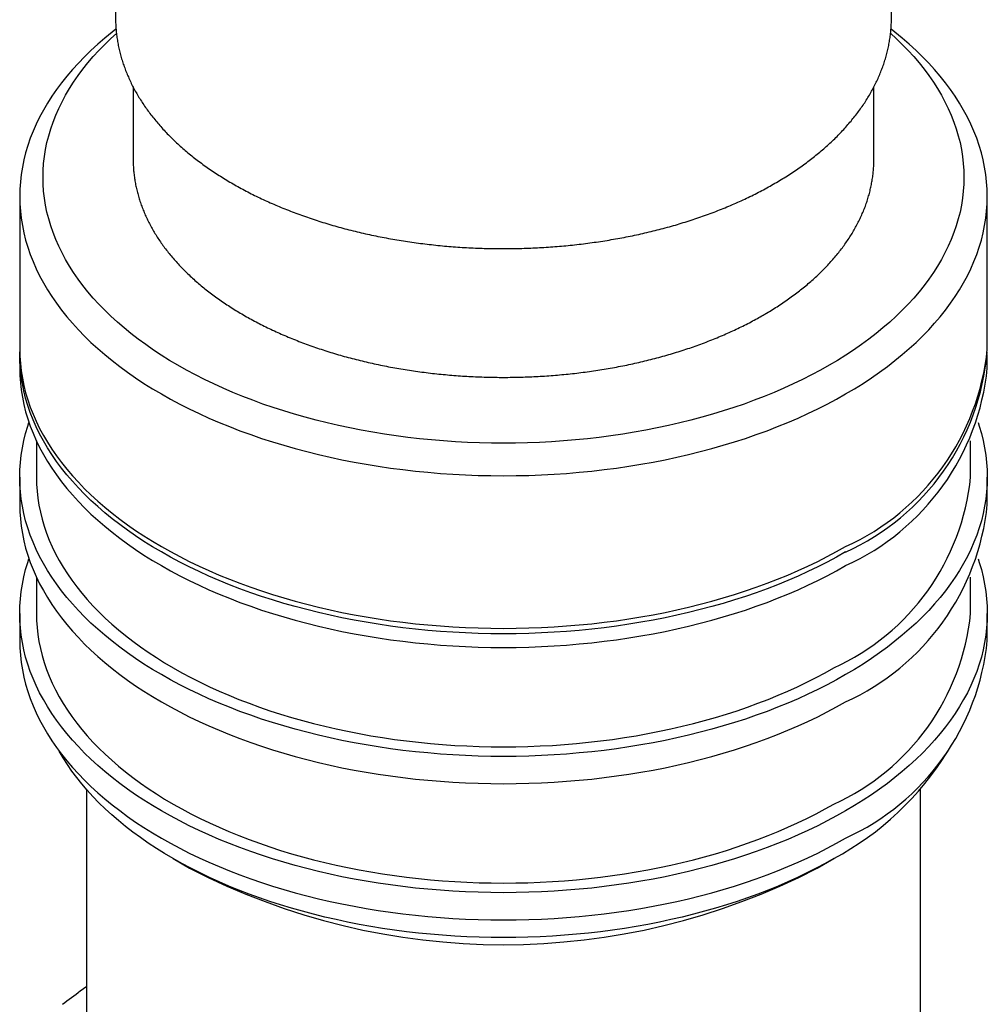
# Model space of a CAD drawing. Header units: millimetres. Extents: x 8 to 740, y 12 to 985.
# Tile 9 of 64: x 677 to 706, y 116 to 145. Entities that reach past the tile are written whole.
import ezdxf

# ---------------------------------------------------------------- set-up
doc = ezdxf.new("R2010")
doc.units = ezdxf.units.MM

msp = doc.modelspace()

# ---------------------------------------------------------------- linework, layer by layer
at = {"color": 7, "linetype": 'Continuous', "lineweight": 30}
for p, q in [((679.991, 143.124), (679.991, 140.957)), ((702.191, 140.957), (702.191, 143.123)), ((679.991, 140.957), (679.993, 140.856)), ((702.19, 140.861), (702.191, 140.957)), ((676.591, 139.844), (676.591, 135.272)), ((705.591, 135.272), (705.591, 139.844)), ((676.591, 135.109), (676.591, 134.7)), ((705.591, 134.7), (705.591, 135.109)), ((677.091, 132.521), (677.091, 131.434)), ((705.091, 131.434), (705.091, 132.521)), ((676.591, 131.434), (676.591, 130.618)), ((705.591, 130.618), (705.591, 131.434)), ((677.091, 128.438), (677.091, 127.351)), ((705.091, 127.351), (705.091, 128.438)), ((676.591, 127.351), (676.591, 126.535)), ((705.591, 126.535), (705.591, 127.351)), ((678.591, 122.079), (678.591, 113.493)), ((703.591, 113.493), (703.591, 122.079)), ((681.19, 120.004), (681.685, 119.719)), ((700.497, 119.719), (700.992, 120.004))]:
    msp.add_line(p, q, dxfattribs=at)
at = {"color": 7, "linetype": 'Continuous', "lineweight": 30, "flags": 128}
for points in [[(679.477, 144.856), (679.361, 144.765), (679.142, 144.586), (678.931, 144.403), (678.728, 144.218), (678.534, 144.03), (678.349, 143.839), (678.172, 143.645), (678.004, 143.448), (677.845, 143.249), (677.695, 143.048), (677.554, 142.844), (677.423, 142.639), (677.301, 142.431), (677.188, 142.222), (677.085, 142.011), (676.992, 141.799), (676.908, 141.585), (676.834, 141.37), (676.77, 141.154), (676.715, 140.937), (676.671, 140.719), (676.636, 140.501), (676.611, 140.283), (676.596, 140.064), (676.591, 139.844), (676.596, 139.625), (676.611, 139.406), (676.636, 139.188), (676.671, 138.97), (676.715, 138.752), (676.77, 138.535), (676.834, 138.319), (676.908, 138.104), (676.992, 137.89), (677.085, 137.678), (677.188, 137.467), (677.301, 137.258), (677.423, 137.05), (677.554, 136.845), (677.695, 136.641), (677.845, 136.44), (678.004, 136.241), (678.172, 136.044), (678.349, 135.85), (678.534, 135.659), (678.728, 135.471), (678.931, 135.285), (679.142, 135.103), (679.361, 134.924), (679.588, 134.749), (679.823, 134.577), (680.065, 134.408), (680.316, 134.243), (680.573, 134.083), (680.838, 133.926), (681.11, 133.773), (681.389, 133.624), (681.674, 133.479), (681.966, 133.339), (682.264, 133.204), (682.568, 133.072), (682.878, 132.946), (683.194, 132.824), (683.515, 132.707), (683.841, 132.595), (684.173, 132.488), (684.509, 132.386), (684.849, 132.289), (685.194, 132.198), (685.542, 132.111), (685.895, 132.03), (686.251, 131.954), (686.611, 131.884), (686.973, 131.819), (687.338, 131.759), (687.706, 131.705), (688.077, 131.657), (688.449, 131.614), (688.823, 131.577), (689.199, 131.545), (689.576, 131.52), (689.954, 131.5), (690.332, 131.485), (690.712, 131.477), (691.091, 131.474), (691.471, 131.477), (691.85, 131.485), (692.229, 131.5), (692.607, 131.52), (692.984, 131.545), (693.36, 131.577), (693.734, 131.614), (694.106, 131.657), (694.476, 131.705), (694.844, 131.759), (695.21, 131.819), (695.572, 131.884), (695.932, 131.954), (696.288, 132.03), (696.64, 132.111), (696.989, 132.198), (697.334, 132.289), (697.674, 132.386), (698.01, 132.488), (698.341, 132.595), (698.668, 132.707), (698.989, 132.824), (699.304, 132.946), (699.614, 133.072), (699.918, 133.204), (700.217, 133.339), (700.508, 133.479), (700.794, 133.624), (701.073, 133.773), (701.344, 133.926)], [(700.849, 134.783), (700.591, 134.637), (700.325, 134.496), (700.054, 134.358), (699.776, 134.225), (699.492, 134.096), (699.203, 133.971), (698.908, 133.851), (698.607, 133.735), (698.302, 133.623), (697.991, 133.517), (697.676, 133.415), (697.356, 133.318), (697.032, 133.226), (696.704, 133.138), (696.372, 133.056), (696.037, 132.979), (695.698, 132.906), (695.356, 132.839), (695.011, 132.778), (694.663, 132.721), (694.313, 132.67), (693.961, 132.624), (693.606, 132.583), (693.25, 132.548), (692.893, 132.518), (692.534, 132.493), (692.174, 132.474), (691.814, 132.46), (691.453, 132.452), (691.091, 132.449), (690.73, 132.452), (690.369, 132.46), (690.009, 132.474), (689.649, 132.493), (689.29, 132.518), (688.933, 132.548), (688.577, 132.583), (688.222, 132.624), (687.87, 132.67), (687.52, 132.721), (687.172, 132.778), (686.827, 132.839), (686.485, 132.906), (686.146, 132.979), (685.81, 133.056), (685.478, 133.138), (685.15, 133.226), (684.826, 133.318), (684.507, 133.415), (684.191, 133.517), (683.881, 133.623), (683.575, 133.735), (683.275, 133.851), (682.98, 133.971), (682.69, 134.096), (682.407, 134.225), (682.129, 134.358), (681.857, 134.496), (681.592, 134.637), (681.333, 134.783), (681.081, 134.932), (680.836, 135.085), (680.598, 135.242), (680.367, 135.403), (680.143, 135.566), (679.927, 135.733), (679.718, 135.904), (679.518, 136.077), (679.325, 136.254), (679.14, 136.433), (678.964, 136.615), (678.795, 136.799), (678.636, 136.986), (678.484, 137.176), (678.342, 137.367), (678.208, 137.561), (678.083, 137.757), (677.967, 137.954), (677.86, 138.153), (677.762, 138.354), (677.673, 138.556), (677.593, 138.76), (677.522, 138.964), (677.461, 139.17), (677.409, 139.376), (677.367, 139.583), (677.334, 139.791), (677.31, 139.999), (677.296, 140.208), (677.291, 140.416), (677.296, 140.625), (677.31, 140.833), (677.334, 141.041), (677.367, 141.249), (677.409, 141.456), (677.461, 141.662), (677.522, 141.868), (677.593, 142.072), (677.673, 142.276), (677.762, 142.478), (677.86, 142.679), (677.967, 142.878), (678.083, 143.075), (678.208, 143.271), (678.342, 143.465), (678.484, 143.656), (678.636, 143.846), (678.795, 144.033), (678.964, 144.217), (679.14, 144.399), (679.325, 144.579), (679.489, 144.729)], [(702.695, 144.729), (702.858, 144.579), (703.043, 144.399), (703.219, 144.217), (703.387, 144.033), (703.547, 143.846), (703.698, 143.656), (703.841, 143.465), (703.975, 143.271), (704.1, 143.075), (704.216, 142.878), (704.323, 142.679), (704.421, 142.478), (704.51, 142.276), (704.59, 142.072), (704.66, 141.868), (704.721, 141.662), (704.773, 141.456), (704.816, 141.249), (704.849, 141.041), (704.872, 140.833), (704.887, 140.625), (704.891, 140.416), (704.887, 140.208), (704.872, 139.999), (704.849, 139.791), (704.816, 139.583), (704.773, 139.376), (704.721, 139.17), (704.66, 138.964), (704.59, 138.76), (704.51, 138.556), (704.421, 138.354), (704.323, 138.153), (704.216, 137.954), (704.1, 137.757), (703.975, 137.561), (703.841, 137.367), (703.698, 137.176), (703.547, 136.986), (703.387, 136.799), (703.219, 136.615), (703.043, 136.433), (702.858, 136.254), (702.665, 136.077), (702.464, 135.904), (702.256, 135.733), (702.04, 135.566), (701.816, 135.403), (701.585, 135.242), (701.347, 135.085), (701.102, 134.932), (700.849, 134.783)], [(701.344, 133.926), (701.609, 134.083), (701.867, 134.243), (702.117, 134.408), (702.36, 134.577), (702.595, 134.749), (702.822, 134.924), (703.041, 135.103), (703.252, 135.285), (703.455, 135.471), (703.649, 135.659), (703.834, 135.85), (704.011, 136.044), (704.179, 136.241), (704.338, 136.44), (704.488, 136.641), (704.628, 136.845), (704.76, 137.05), (704.882, 137.258), (704.994, 137.467), (705.097, 137.678), (705.191, 137.89), (705.275, 138.104), (705.349, 138.319), (705.413, 138.535), (705.467, 138.752), (705.512, 138.97), (705.547, 139.188), (705.571, 139.406), (705.586, 139.625), (705.591, 139.844), (705.586, 140.064), (705.571, 140.283), (705.547, 140.501), (705.512, 140.719), (705.467, 140.937), (705.413, 141.154), (705.349, 141.37), (705.275, 141.585), (705.191, 141.799), (705.097, 142.011), (704.994, 142.222), (704.882, 142.431), (704.76, 142.639), (704.628, 142.844), (704.488, 143.048), (704.338, 143.249), (704.179, 143.448), (704.011, 143.645), (703.834, 143.839), (703.649, 144.03), (703.455, 144.218), (703.252, 144.403), (703.041, 144.586), (702.822, 144.765), (702.706, 144.856)], [(676.591, 135.272), (676.596, 135.053), (676.611, 134.834), (676.636, 134.615), (676.671, 134.397), (676.715, 134.179), (676.77, 133.962), (676.834, 133.746), (676.908, 133.532), (676.992, 133.318), (677.085, 133.105), (677.188, 132.894), (677.301, 132.685), (677.423, 132.478), (677.554, 132.272), (677.695, 132.069), (677.845, 131.867), (678.004, 131.668), (678.172, 131.472), (678.349, 131.278), (678.534, 131.087), (678.728, 130.898), (678.931, 130.713), (679.142, 130.531), (679.361, 130.352), (679.588, 130.176), (679.823, 130.004), (680.065, 129.836), (680.316, 129.671), (680.573, 129.51), (680.838, 129.353), (681.11, 129.2), (681.389, 129.051), (681.674, 128.907), (681.966, 128.767), (682.264, 128.631), (682.568, 128.5), (682.878, 128.373), (683.194, 128.252), (683.515, 128.135), (683.841, 128.023), (684.173, 127.916), (684.509, 127.814), (684.849, 127.717), (685.194, 127.625), (685.542, 127.538), (685.895, 127.457), (686.251, 127.381), (686.611, 127.311), (686.973, 127.246), (687.338, 127.186), (687.706, 127.132), (688.077, 127.084), (688.449, 127.041), (688.823, 127.004), (689.199, 126.973), (689.576, 126.947), (689.954, 126.927), (690.332, 126.913), (690.712, 126.904), (691.091, 126.901), (691.471, 126.904), (691.85, 126.913), (692.229, 126.927), (692.607, 126.947), (692.984, 126.973), (693.36, 127.004), (693.734, 127.041), (694.106, 127.084), (694.476, 127.132), (694.844, 127.186), (695.21, 127.246), (695.572, 127.311), (695.932, 127.381), (696.288, 127.457), (696.64, 127.538), (696.989, 127.625), (697.334, 127.717), (697.674, 127.814), (698.01, 127.916), (698.341, 128.023), (698.668, 128.135), (698.989, 128.252), (699.304, 128.373), (699.614, 128.5), (699.918, 128.631), (700.217, 128.767), (700.508, 128.907), (700.794, 129.051), (701.073, 129.2), (701.344, 129.353)], [(701.344, 129.19), (701.073, 129.037), (700.794, 128.888), (700.508, 128.743), (700.217, 128.603), (699.918, 128.468), (699.614, 128.337), (699.304, 128.21), (698.989, 128.088), (698.668, 127.971), (698.341, 127.859), (698.01, 127.752), (697.674, 127.65), (697.334, 127.553), (696.989, 127.462), (696.64, 127.375), (696.288, 127.294), (695.932, 127.218), (695.572, 127.148), (695.21, 127.083), (694.844, 127.023), (694.476, 126.969), (694.106, 126.921), (693.734, 126.878), (693.36, 126.841), (692.984, 126.809), (692.607, 126.784), (692.229, 126.764), (691.85, 126.749), (691.471, 126.741), (691.091, 126.738), (690.712, 126.741), (690.332, 126.749), (689.954, 126.764), (689.576, 126.784), (689.199, 126.809), (688.823, 126.841), (688.449, 126.878), (688.077, 126.921), (687.706, 126.969), (687.338, 127.023), (686.973, 127.083), (686.611, 127.148), (686.251, 127.218), (685.895, 127.294), (685.542, 127.375), (685.194, 127.462), (684.849, 127.553), (684.509, 127.65), (684.173, 127.752), (683.841, 127.859), (683.515, 127.971), (683.194, 128.088), (682.878, 128.21), (682.568, 128.337), (682.264, 128.468), (681.966, 128.603), (681.674, 128.743), (681.389, 128.888), (681.11, 129.037), (680.838, 129.19), (680.573, 129.347), (680.316, 129.507), (680.065, 129.672), (679.823, 129.841), (679.588, 130.013), (679.361, 130.188), (679.142, 130.367), (678.931, 130.55), (678.728, 130.735), (678.534, 130.923), (678.349, 131.114), (678.172, 131.308), (678.004, 131.505), (677.845, 131.704), (677.695, 131.905), (677.554, 132.109), (677.423, 132.314), (677.301, 132.522), (677.188, 132.731), (677.085, 132.942), (676.992, 133.154), (676.908, 133.368), (676.834, 133.583), (676.77, 133.799), (676.715, 134.016), (676.671, 134.234), (676.636, 134.452), (676.611, 134.67), (676.596, 134.889), (676.591, 135.109), (676.592, 135.19)], [(676.591, 134.7), (676.596, 134.481), (676.611, 134.262), (676.636, 134.044), (676.671, 133.825), (676.715, 133.608), (676.77, 133.391), (676.834, 133.175), (676.908, 132.96), (676.992, 132.746), (677.085, 132.534), (677.188, 132.323), (677.301, 132.114), (677.423, 131.906), (677.554, 131.701), (677.695, 131.497), (677.845, 131.296), (678.004, 131.097), (678.172, 130.9), (678.349, 130.706), (678.534, 130.515), (678.728, 130.327), (678.931, 130.141), (679.142, 129.959), (679.361, 129.78), (679.588, 129.605), (679.823, 129.432), (680.065, 129.264), (680.316, 129.099), (680.573, 128.938), (680.838, 128.781), (681.11, 128.628), (681.389, 128.48), (681.674, 128.335), (681.966, 128.195), (682.264, 128.059), (682.568, 127.928), (682.878, 127.802), (683.194, 127.68), (683.515, 127.563), (683.841, 127.451), (684.173, 127.344), (684.509, 127.242), (684.849, 127.145), (685.194, 127.053), (685.542, 126.967), (685.895, 126.886), (686.251, 126.81), (686.611, 126.739), (686.973, 126.674), (687.338, 126.615), (687.706, 126.561), (688.077, 126.513), (688.449, 126.47), (688.823, 126.433), (689.199, 126.401), (689.576, 126.375), (689.954, 126.355), (690.332, 126.341), (690.712, 126.332), (691.091, 126.33), (691.471, 126.332), (691.85, 126.341), (692.229, 126.355), (692.607, 126.375), (692.984, 126.401), (693.36, 126.433), (693.734, 126.47), (694.106, 126.513), (694.476, 126.561), (694.844, 126.615), (695.21, 126.674), (695.572, 126.739), (695.932, 126.81), (696.288, 126.886), (696.64, 126.967), (696.989, 127.053), (697.334, 127.145), (697.674, 127.242), (698.01, 127.344), (698.341, 127.451), (698.668, 127.563), (698.989, 127.68), (699.304, 127.802), (699.614, 127.928), (699.918, 128.059), (700.217, 128.195), (700.508, 128.335), (700.794, 128.48), (701.073, 128.628), (701.344, 128.781)], [(701.344, 125.515), (701.073, 125.362), (700.794, 125.213), (700.508, 125.069), (700.217, 124.929), (699.918, 124.793), (699.614, 124.662), (699.304, 124.536), (698.989, 124.414), (698.668, 124.297), (698.341, 124.185), (698.01, 124.078), (697.674, 123.976), (697.334, 123.879), (696.989, 123.787), (696.64, 123.701), (696.288, 123.619), (695.932, 123.544), (695.572, 123.473), (695.21, 123.408), (694.844, 123.349), (694.476, 123.295), (694.106, 123.246), (693.734, 123.204), (693.36, 123.167), (692.984, 123.135), (692.607, 123.109), (692.229, 123.089), (691.85, 123.075), (691.471, 123.066), (691.091, 123.063), (690.712, 123.066), (690.332, 123.075), (689.954, 123.089), (689.576, 123.109), (689.199, 123.135), (688.823, 123.167), (688.449, 123.204), (688.077, 123.246), (687.706, 123.295), (687.338, 123.349), (686.973, 123.408), (686.611, 123.473), (686.251, 123.544), (685.895, 123.619), (685.542, 123.701), (685.194, 123.787), (684.849, 123.879), (684.509, 123.976), (684.173, 124.078), (683.841, 124.185), (683.515, 124.297), (683.194, 124.414), (682.878, 124.536), (682.568, 124.662), (682.264, 124.793), (681.966, 124.929), (681.674, 125.069), (681.389, 125.213), (681.11, 125.362), (680.838, 125.515), (680.573, 125.672), (680.316, 125.833), (680.065, 125.998), (679.823, 126.166), (679.588, 126.338), (679.361, 126.514), (679.142, 126.693), (678.931, 126.875), (678.728, 127.06), (678.534, 127.249), (678.349, 127.44), (678.172, 127.634), (678.004, 127.83), (677.845, 128.029), (677.695, 128.231), (677.554, 128.434), (677.423, 128.64), (677.301, 128.847), (677.188, 129.057), (677.085, 129.268), (676.992, 129.48), (676.908, 129.694), (676.834, 129.909), (676.77, 130.125), (676.715, 130.342), (676.671, 130.559), (676.636, 130.777), (676.611, 130.996), (676.596, 131.215), (676.591, 131.434), (676.596, 131.653), (676.611, 131.872), (676.636, 132.091), (676.671, 132.309), (676.715, 132.527), (676.77, 132.744), (676.834, 132.96), (676.87, 133.067)], [(705.313, 133.067), (705.349, 132.96), (705.413, 132.744), (705.467, 132.527), (705.512, 132.309), (705.547, 132.091), (705.571, 131.872), (705.586, 131.653), (705.591, 131.434), (705.586, 131.215), (705.571, 130.996), (705.547, 130.777), (705.512, 130.559), (705.467, 130.342), (705.413, 130.125), (705.349, 129.909), (705.275, 129.694), (705.191, 129.48), (705.097, 129.268), (704.994, 129.057), (704.882, 128.847), (704.76, 128.64), (704.628, 128.434), (704.488, 128.231), (704.338, 128.029), (704.179, 127.83), (704.011, 127.634), (703.834, 127.44), (703.649, 127.249), (703.455, 127.06), (703.252, 126.875), (703.041, 126.693), (702.822, 126.514), (702.595, 126.338), (702.36, 126.166), (702.117, 125.998), (701.867, 125.833), (701.609, 125.672), (701.344, 125.515)], [(677.091, 131.434), (677.096, 131.223), (677.111, 131.011), (677.135, 130.8), (677.168, 130.589), (677.211, 130.379), (677.264, 130.17), (677.326, 129.961), (677.397, 129.754), (677.478, 129.547), (677.568, 129.342), (677.668, 129.139), (677.777, 128.937), (677.894, 128.736), (678.021, 128.538), (678.157, 128.341), (678.302, 128.147), (678.455, 127.955), (678.617, 127.765), (678.788, 127.578), (678.967, 127.393), (679.154, 127.211), (679.35, 127.032), (679.554, 126.856), (679.765, 126.684), (679.984, 126.514), (680.211, 126.348), (680.446, 126.185), (680.687, 126.026), (680.936, 125.871), (681.192, 125.719), (681.454, 125.572), (681.724, 125.428), (681.999, 125.288), (682.281, 125.153), (682.569, 125.022), (682.862, 124.896), (683.162, 124.774), (683.466, 124.656), (683.776, 124.543), (684.091, 124.435), (684.411, 124.331), (684.736, 124.233), (685.064, 124.139), (685.397, 124.051), (685.734, 123.967), (686.074, 123.889), (686.418, 123.816), (686.765, 123.748), (687.115, 123.685), (687.468, 123.627), (687.823, 123.575), (688.181, 123.529), (688.54, 123.487), (688.901, 123.452), (689.264, 123.421), (689.628, 123.396), (689.993, 123.377), (690.359, 123.363), (690.725, 123.355), (691.091, 123.352), (691.458, 123.355), (691.824, 123.363), (692.19, 123.377), (692.555, 123.396), (692.919, 123.421), (693.281, 123.452), (693.643, 123.487), (694.002, 123.529), (694.36, 123.575), (694.715, 123.627), (695.068, 123.685), (695.418, 123.748), (695.765, 123.816), (696.109, 123.889), (696.449, 123.967), (696.786, 124.051), (697.119, 124.139), (697.447, 124.233), (697.772, 124.331), (698.091, 124.435), (698.406, 124.543), (698.716, 124.656), (699.021, 124.774), (699.32, 124.896), (699.614, 125.022), (699.902, 125.153), (700.184, 125.288), (700.459, 125.428), (700.728, 125.572), (700.991, 125.719)], [(676.591, 130.618), (676.596, 130.398), (676.611, 130.179), (676.636, 129.961), (676.671, 129.743), (676.715, 129.525), (676.77, 129.308), (676.834, 129.092), (676.908, 128.877), (676.992, 128.663), (677.085, 128.451), (677.188, 128.24), (677.301, 128.031), (677.423, 127.823), (677.554, 127.618), (677.695, 127.414), (677.845, 127.213), (678.004, 127.014), (678.172, 126.817), (678.349, 126.623), (678.534, 126.432), (678.728, 126.244), (678.931, 126.059), (679.142, 125.876), (679.361, 125.697), (679.588, 125.522), (679.823, 125.35), (680.065, 125.181), (680.316, 125.017), (680.573, 124.856), (680.838, 124.699), (681.11, 124.546), (681.389, 124.397), (681.674, 124.252), (681.966, 124.112), (682.264, 123.977), (682.568, 123.846), (682.878, 123.719), (683.194, 123.597), (683.515, 123.48), (683.841, 123.368), (684.173, 123.261), (684.509, 123.159), (684.849, 123.062), (685.194, 122.971), (685.542, 122.884), (685.895, 122.803), (686.251, 122.727), (686.611, 122.657), (686.973, 122.592), (687.338, 122.532), (687.706, 122.478), (688.077, 122.43), (688.449, 122.387), (688.823, 122.35), (689.199, 122.319), (689.576, 122.293), (689.954, 122.273), (690.332, 122.258), (690.712, 122.25), (691.091, 122.247), (691.471, 122.25), (691.85, 122.258), (692.229, 122.273), (692.607, 122.293), (692.984, 122.319), (693.36, 122.35), (693.734, 122.387), (694.106, 122.43), (694.476, 122.478), (694.844, 122.532), (695.21, 122.592), (695.572, 122.657), (695.932, 122.727), (696.288, 122.803), (696.64, 122.884), (696.989, 122.971), (697.334, 123.062), (697.674, 123.159), (698.01, 123.261), (698.341, 123.368), (698.668, 123.48), (698.989, 123.597), (699.304, 123.719), (699.614, 123.846), (699.918, 123.977), (700.217, 124.112), (700.508, 124.252), (700.794, 124.397), (701.073, 124.546), (701.344, 124.699)], [(701.344, 121.432), (701.073, 121.28), (700.794, 121.131), (700.508, 120.986), (700.217, 120.846), (699.918, 120.711), (699.614, 120.579), (699.304, 120.453), (698.989, 120.331), (698.668, 120.214), (698.341, 120.102), (698.01, 119.995), (697.674, 119.893), (697.334, 119.796), (696.989, 119.704), (696.64, 119.618), (696.288, 119.537), (695.932, 119.461), (695.572, 119.39), (695.21, 119.325), (694.844, 119.266), (694.476, 119.212), (694.106, 119.164), (693.734, 119.121), (693.36, 119.084), (692.984, 119.052), (692.607, 119.027), (692.229, 119.007), (691.85, 118.992), (691.471, 118.984), (691.091, 118.981), (690.712, 118.984), (690.332, 118.992), (689.954, 119.007), (689.576, 119.027), (689.199, 119.052), (688.823, 119.084), (688.449, 119.121), (688.077, 119.164), (687.706, 119.212), (687.338, 119.266), (686.973, 119.325), (686.611, 119.39), (686.251, 119.461), (685.895, 119.537), (685.542, 119.618), (685.194, 119.704), (684.849, 119.796), (684.509, 119.893), (684.173, 119.995), (683.841, 120.102), (683.515, 120.214), (683.194, 120.331), (682.878, 120.453), (682.568, 120.579), (682.264, 120.711), (681.966, 120.846), (681.674, 120.986), (681.389, 121.131), (681.11, 121.28), (680.838, 121.432), (680.573, 121.589), (680.316, 121.75), (680.065, 121.915), (679.823, 122.084), (679.588, 122.256), (679.361, 122.431), (679.142, 122.61), (678.931, 122.792), (678.728, 122.978), (678.534, 123.166), (678.349, 123.357), (678.172, 123.551), (678.004, 123.748), (677.845, 123.947), (677.695, 124.148), (677.554, 124.352), (677.423, 124.557), (677.301, 124.765), (677.188, 124.974), (677.085, 125.185), (676.992, 125.397), (676.908, 125.611), (676.834, 125.826), (676.77, 126.042), (676.715, 126.259), (676.671, 126.476), (676.636, 126.695), (676.611, 126.913), (676.596, 127.132), (676.591, 127.351), (676.596, 127.571), (676.611, 127.79), (676.636, 128.008), (676.671, 128.226), (676.715, 128.444), (676.77, 128.661), (676.834, 128.877), (676.87, 128.984)], [(705.313, 128.984), (705.349, 128.877), (705.413, 128.661), (705.467, 128.444), (705.512, 128.226), (705.547, 128.008), (705.571, 127.79), (705.586, 127.571), (705.591, 127.351), (705.586, 127.132), (705.571, 126.913), (705.547, 126.695), (705.512, 126.476), (705.467, 126.259), (705.413, 126.042), (705.349, 125.826), (705.275, 125.611), (705.191, 125.397), (705.097, 125.185), (704.994, 124.974), (704.882, 124.765), (704.76, 124.557), (704.628, 124.352), (704.488, 124.148), (704.338, 123.947), (704.179, 123.748), (704.011, 123.551), (703.834, 123.357), (703.649, 123.166), (703.455, 122.978), (703.252, 122.792), (703.041, 122.61), (702.822, 122.431), (702.595, 122.256), (702.36, 122.084), (702.117, 121.915), (701.867, 121.75), (701.609, 121.589), (701.344, 121.432)], [(677.091, 127.351), (677.096, 127.14), (677.111, 126.928), (677.135, 126.717), (677.168, 126.507), (677.211, 126.297), (677.264, 126.087), (677.326, 125.879), (677.397, 125.671), (677.478, 125.465), (677.568, 125.26), (677.668, 125.056), (677.777, 124.854), (677.894, 124.654), (678.021, 124.455), (678.157, 124.259), (678.302, 124.064), (678.455, 123.872), (678.617, 123.682), (678.788, 123.495), (678.967, 123.31), (679.154, 123.129), (679.35, 122.95), (679.554, 122.774), (679.765, 122.601), (679.984, 122.431), (680.211, 122.265), (680.446, 122.103), (680.687, 121.943), (680.936, 121.788), (681.192, 121.637), (681.454, 121.489), (681.724, 121.345), (681.999, 121.206), (682.281, 121.071), (682.569, 120.94), (682.862, 120.813), (683.162, 120.691), (683.466, 120.573), (683.776, 120.46), (684.091, 120.352), (684.411, 120.249), (684.736, 120.15), (685.064, 120.057), (685.397, 119.968), (685.734, 119.885), (686.074, 119.806), (686.418, 119.733), (686.765, 119.665), (687.115, 119.602), (687.468, 119.545), (687.823, 119.493), (688.181, 119.446), (688.54, 119.405), (688.901, 119.369), (689.264, 119.339), (689.628, 119.314), (689.993, 119.294), (690.359, 119.28), (690.725, 119.272), (691.091, 119.269), (691.458, 119.272), (691.824, 119.28), (692.19, 119.294), (692.555, 119.314), (692.919, 119.339), (693.281, 119.369), (693.643, 119.405), (694.002, 119.446), (694.36, 119.493), (694.715, 119.545), (695.068, 119.602), (695.418, 119.665), (695.765, 119.733), (696.109, 119.806), (696.449, 119.885), (696.786, 119.968), (697.119, 120.057), (697.447, 120.15), (697.772, 120.249), (698.091, 120.352), (698.406, 120.46), (698.716, 120.573), (699.021, 120.691), (699.32, 120.813), (699.614, 120.94), (699.902, 121.071), (700.184, 121.206), (700.459, 121.345), (700.728, 121.489), (700.991, 121.637)], [(676.591, 126.535), (676.596, 126.316), (676.611, 126.097), (676.636, 125.878), (676.671, 125.66), (676.715, 125.442), (676.77, 125.225), (676.834, 125.009), (676.908, 124.795), (676.992, 124.581), (677.085, 124.368), (677.188, 124.157), (677.301, 123.948), (677.423, 123.741), (677.554, 123.535), (677.695, 123.332), (677.845, 123.13), (678.004, 122.931), (678.172, 122.735), (678.349, 122.541), (678.534, 122.35), (678.728, 122.161), (678.931, 121.976), (679.142, 121.794), (679.361, 121.615), (679.588, 121.439), (679.823, 121.267), (680.065, 121.099), (680.316, 120.934), (680.573, 120.773), (680.838, 120.616), (681.11, 120.463), (681.389, 120.314), (681.674, 120.17), (681.966, 120.03), (682.264, 119.894), (682.568, 119.763), (682.878, 119.636), (683.194, 119.515), (683.515, 119.398), (683.841, 119.286), (684.173, 119.179), (684.509, 119.077), (684.849, 118.98), (685.194, 118.888), (685.542, 118.801), (685.895, 118.72), (686.251, 118.644), (686.611, 118.574), (686.973, 118.509), (687.338, 118.449), (687.706, 118.395), (688.077, 118.347), (688.449, 118.304), (688.823, 118.267), (689.199, 118.236), (689.576, 118.21), (689.954, 118.19), (690.332, 118.176), (690.712, 118.167), (691.091, 118.164), (691.471, 118.167), (691.85, 118.176), (692.229, 118.19), (692.607, 118.21), (692.984, 118.236), (693.36, 118.267), (693.734, 118.304), (694.106, 118.347), (694.476, 118.395), (694.844, 118.449), (695.21, 118.509), (695.572, 118.574), (695.932, 118.644), (696.288, 118.72), (696.64, 118.801), (696.989, 118.888), (697.334, 118.98), (697.674, 119.077), (698.01, 119.179), (698.341, 119.286), (698.668, 119.398), (698.989, 119.515), (699.304, 119.636), (699.614, 119.763), (699.918, 119.894), (700.217, 120.03), (700.508, 120.17), (700.794, 120.314), (701.073, 120.463), (701.344, 120.616)], [(700.991, 120.003), (700.728, 119.856), (700.459, 119.712), (700.184, 119.573), (699.902, 119.437), (699.614, 119.306), (699.32, 119.18), (699.021, 119.058), (698.716, 118.94), (698.406, 118.827), (698.091, 118.719), (697.772, 118.616), (697.447, 118.517), (697.119, 118.424), (696.786, 118.335), (696.449, 118.252), (696.109, 118.173), (695.765, 118.1), (695.418, 118.032), (695.068, 117.969), (694.715, 117.912), (694.36, 117.86), (694.002, 117.813), (693.643, 117.772), (693.281, 117.736), (692.919, 117.705), (692.555, 117.681), (692.19, 117.661), (691.824, 117.647), (691.458, 117.639), (691.091, 117.636), (690.725, 117.639), (690.359, 117.647), (689.993, 117.661), (689.628, 117.681), (689.264, 117.705), (688.901, 117.736), (688.54, 117.772), (688.181, 117.813), (687.823, 117.86), (687.468, 117.912), (687.115, 117.969), (686.765, 118.032), (686.418, 118.1), (686.074, 118.173), (685.734, 118.252), (685.397, 118.335), (685.064, 118.424), (684.736, 118.517), (684.411, 118.616), (684.091, 118.719), (683.776, 118.827), (683.466, 118.94), (683.162, 119.058), (682.862, 119.18), (682.569, 119.306), (682.281, 119.437), (681.999, 119.573), (681.724, 119.712), (681.454, 119.856), (681.192, 120.003), (680.936, 120.155), (680.687, 120.31), (680.446, 120.469), (680.211, 120.632), (679.984, 120.798), (679.765, 120.968), (679.554, 121.141), (679.35, 121.317), (679.154, 121.495), (678.967, 121.677), (678.788, 121.862), (678.617, 122.049), (678.455, 122.239), (678.302, 122.431), (678.157, 122.625), (678.021, 122.822), (677.894, 123.02), (677.778, 123.219)]]:
    msp.add_lwpolyline(points, dxfattribs=at)
at = {"color": 7, "linetype": 'Continuous', "lineweight": 30}
for centre, radius, start, end in [((698.329, 135.999), 7.299, 294.4015, 354.2784), ((698.35, 135.811), 7.267, 294.3307, 355.0999), ((698.329, 135.428), 7.299, 294.4015, 354.2784), ((698.08, 132.137), 7.047, 294.4015, 354.2784), ((698.329, 131.345), 7.299, 294.4015, 354.2784), ((698.08, 128.054), 7.047, 294.4015, 354.2784), ((698.329, 127.263), 7.299, 294.4015, 354.2784), ((696.756, 127.92), 8.978, 298.1419, 328.421), ((691.091, 137.841), 20.418, 242.5686, 297.426)]:
    msp.add_arc(centre, radius, start, end, dxfattribs=at)
for points, knots in [([(679.47, 145.423), (679.467, 145.376), (679.463, 145.275), (679.463, 145.121), (679.469, 144.961), (679.482, 144.801), (679.5, 144.642), (679.524, 144.483), (679.555, 144.324), (679.591, 144.166), (679.634, 144.008), (679.682, 143.851), (679.737, 143.694), (679.797, 143.538), (679.864, 143.384), (679.936, 143.229), (680.015, 143.076), (680.099, 142.924), (680.189, 142.774), (680.285, 142.624), (680.387, 142.476), (680.495, 142.329), (680.608, 142.184), (680.727, 142.04), (680.852, 141.899), (680.982, 141.759), (681.117, 141.62), (681.258, 141.484), (681.404, 141.35), (681.555, 141.218), (681.711, 141.088), (681.872, 140.961), (682.038, 140.836), (682.209, 140.713), (682.385, 140.593), (682.565, 140.475), (682.749, 140.36), (682.938, 140.247), (683.131, 140.138), (683.328, 140.031), (683.529, 139.926), (683.734, 139.825), (683.943, 139.726), (684.156, 139.631), (684.372, 139.538), (684.592, 139.449), (684.814, 139.362), (685.041, 139.279), (685.27, 139.199), (685.502, 139.121), (685.737, 139.048), (685.975, 138.977), (686.216, 138.909), (686.458, 138.845), (686.704, 138.785), (686.951, 138.727), (687.201, 138.673), (687.453, 138.622), (687.706, 138.575), (687.961, 138.531), (688.218, 138.491), (688.477, 138.454), (688.736, 138.421), (688.997, 138.391), (689.259, 138.364), (689.522, 138.341), (689.785, 138.322), (690.05, 138.306), (690.314, 138.294), (690.58, 138.285), (690.845, 138.28), (691.111, 138.279), (691.376, 138.281), (691.642, 138.286), (691.907, 138.296), (692.172, 138.308), (692.436, 138.325), (692.699, 138.344), (692.962, 138.368), (693.224, 138.395), (693.485, 138.425), (693.744, 138.459), (694.002, 138.497), (694.259, 138.537), (694.514, 138.582), (694.767, 138.629), (695.018, 138.681), (695.267, 138.735), (695.515, 138.793), (695.76, 138.854), (696.002, 138.919), (696.242, 138.987), (696.48, 139.058), (696.714, 139.132), (696.946, 139.21), (697.175, 139.291), (697.401, 139.375), (697.623, 139.461), (697.842, 139.551), (698.058, 139.644), (698.27, 139.74), (698.478, 139.839), (698.683, 139.941), (698.884, 140.046), (699.08, 140.153), (699.273, 140.264), (699.461, 140.377), (699.645, 140.492), (699.825, 140.61), (700, 140.731), (700.17, 140.855), (700.335, 140.98), (700.496, 141.108), (700.652, 141.239), (700.803, 141.371), (700.948, 141.506), (701.088, 141.643), (701.223, 141.782), (701.353, 141.923), (701.477, 142.066), (701.595, 142.21), (701.708, 142.356), (701.815, 142.504), (701.917, 142.653), (702.012, 142.804), (702.102, 142.956), (702.185, 143.109), (702.263, 143.263), (702.334, 143.418), (702.4, 143.574), (702.459, 143.731), (702.513, 143.888), (702.56, 144.047), (702.601, 144.205), (702.636, 144.364), (702.665, 144.524), (702.688, 144.683), (702.705, 144.843), (702.716, 145.003), (702.72, 145.163), (702.719, 145.305), (702.714, 145.393), (702.713, 145.428)], [0, 0, 0, 0, 0.0061808, 0.0131136, 0.0200454, 0.0269776, 0.0339127, 0.0408529, 0.0478007, 0.0547579, 0.0617264, 0.068708, 0.0757039, 0.0827153, 0.0897431, 0.0967878, 0.1038497, 0.1109288, 0.1180248, 0.1251374, 0.1322657, 0.1394091, 0.1465666, 0.153737, 0.1609194, 0.1681125, 0.1753151, 0.1825262, 0.1897446, 0.1969692, 0.2041991, 0.2114333, 0.2186709, 0.2259111, 0.2331533, 0.2403969, 0.2476412, 0.2548858, 0.2621301, 0.2693738, 0.2766166, 0.2838583, 0.2910986, 0.2983375, 0.3055748, 0.3128104, 0.3200443, 0.3272764, 0.3345067, 0.3417351, 0.3489618, 0.3561868, 0.36341, 0.3706315, 0.3778515, 0.3850698, 0.3922868, 0.3995023, 0.4067165, 0.4139295, 0.4211413, 0.4283521, 0.4355619, 0.4427709, 0.449979, 0.4571865, 0.4643934, 0.4715998, 0.4788058, 0.4860115, 0.493217, 0.5004224, 0.5076278, 0.5148333, 0.5220389, 0.5292447, 0.536451, 0.5436576, 0.5508649, 0.5580727, 0.5652813, 0.5724908, 0.5797012, 0.5869126, 0.5941251, 0.6013388, 0.6085539, 0.6157704, 0.6229883, 0.6302078, 0.6374289, 0.6446518, 0.6518764, 0.6591029, 0.6663312, 0.6735615, 0.6807938, 0.6880281, 0.6952643, 0.7025025, 0.7097426, 0.7169846, 0.7242284, 0.7314739, 0.7387208, 0.745969, 0.7532183, 0.7604683, 0.7677188, 0.7749691, 0.7822188, 0.7894672, 0.7967138, 0.8039578, 0.8111983, 0.8184346, 0.8256656, 0.8328903, 0.8401076, 0.8473164, 0.8545154, 0.8617035, 0.8688794, 0.876042, 0.8831902, 0.890323, 0.8974395, 0.9045392, 0.9116215, 0.9186861, 0.9257332, 0.9327629, 0.939776, 0.9467732, 0.9537557, 0.960725, 0.9676828, 0.9746309, 0.9815715, 0.9885068, 0.9954392, 1, 1, 1, 1]), ([(679.993, 140.85), (679.994, 140.836), (679.995, 140.77), (680.002, 140.654), (680.017, 140.5), (680.038, 140.347), (680.065, 140.194), (680.099, 140.041), (680.138, 139.889), (680.183, 139.737), (680.234, 139.587), (680.291, 139.436), (680.355, 139.287), (680.424, 139.138), (680.499, 138.991), (680.58, 138.844), (680.667, 138.699), (680.759, 138.555), (680.857, 138.412), (680.962, 138.271), (681.071, 138.131), (681.186, 137.993), (681.307, 137.856), (681.434, 137.721), (681.565, 137.588), (681.702, 137.457), (681.844, 137.328), (681.991, 137.201), (682.143, 137.076), (682.301, 136.953), (682.463, 136.833), (682.629, 136.715), (682.801, 136.599), (682.977, 136.486), (683.157, 136.375), (683.342, 136.267), (683.53, 136.161), (683.723, 136.059), (683.921, 135.959), (684.121, 135.861), (684.326, 135.767), (684.534, 135.675), (684.746, 135.587), (684.962, 135.501), (685.18, 135.418), (685.402, 135.339), (685.627, 135.262), (685.855, 135.189), (686.086, 135.119), (686.319, 135.052), (686.555, 134.988), (686.794, 134.928), (687.035, 134.871), (687.278, 134.817), (687.523, 134.766), (687.77, 134.719), (688.018, 134.675), (688.269, 134.635), (688.521, 134.598), (688.774, 134.565), (689.028, 134.535), (689.284, 134.509), (689.541, 134.486), (689.798, 134.466), (690.056, 134.45), (690.315, 134.438), (690.574, 134.429), (690.834, 134.424), (691.093, 134.422), (691.353, 134.424), (691.612, 134.429), (691.871, 134.438), (692.13, 134.451), (692.388, 134.466), (692.646, 134.486), (692.902, 134.509), (693.158, 134.535), (693.412, 134.565), (693.666, 134.599), (693.918, 134.636), (694.168, 134.676), (694.417, 134.72), (694.664, 134.767), (694.909, 134.818), (695.152, 134.871), (695.392, 134.929), (695.631, 134.989), (695.867, 135.053), (696.1, 135.12), (696.331, 135.19), (696.559, 135.263), (696.783, 135.34), (697.005, 135.42), (697.224, 135.502), (697.439, 135.588), (697.651, 135.677), (697.859, 135.768), (698.064, 135.863), (698.265, 135.96), (698.462, 136.06), (698.652, 136.161), (698.789, 136.238), (698.863, 136.28), (698.878, 136.289)], [0, 0, 0, 0, 0.0027089, 0.0125305, 0.0223538, 0.0321814, 0.0420154, 0.0518581, 0.0617115, 0.0715774, 0.081457, 0.0913516, 0.1012619, 0.1111885, 0.1211316, 0.1310911, 0.1410666, 0.1510576, 0.1610633, 0.1710829, 0.1811153, 0.1911595, 0.2012143, 0.2112786, 0.2213513, 0.2314313, 0.2415175, 0.2516089, 0.2617047, 0.271804, 0.281906, 0.29201, 0.3021155, 0.3122218, 0.3223286, 0.3324352, 0.3425414, 0.3526469, 0.3627515, 0.3728548, 0.3829569, 0.3930576, 0.4031568, 0.4132544, 0.4233504, 0.4334447, 0.4435375, 0.4536286, 0.4637181, 0.4738061, 0.4838925, 0.4939775, 0.5040611, 0.5141434, 0.5242243, 0.5343041, 0.5443828, 0.5544604, 0.5645371, 0.5746128, 0.5846878, 0.5947621, 0.6048357, 0.6149088, 0.6249815, 0.6350538, 0.6451258, 0.6551976, 0.6652693, 0.675341, 0.6854128, 0.6954847, 0.7055568, 0.7156293, 0.7257021, 0.7357754, 0.7458493, 0.7559239, 0.7659992, 0.7760754, 0.7861524, 0.7962305, 0.8063097, 0.8163901, 0.8264717, 0.8365547, 0.846639, 0.8567249, 0.8668123, 0.8769013, 0.886992, 0.8970843, 0.9071785, 0.9172744, 0.9273721, 0.9374715, 0.9475728, 0.9576758, 0.9677804, 0.9778867, 0.9879944, 0.9975701, 1, 1, 1, 1]), ([(698.878, 136.289), (698.911, 136.308), (699.005, 136.363), (699.158, 136.456), (699.335, 136.568), (699.508, 136.683), (699.676, 136.801), (699.839, 136.921), (699.998, 137.043), (700.152, 137.167), (700.3, 137.294), (700.444, 137.423), (700.583, 137.554), (700.716, 137.687), (700.844, 137.821), (700.966, 137.958), (701.083, 138.096), (701.194, 138.236), (701.3, 138.377), (701.4, 138.52), (701.495, 138.665), (701.583, 138.81), (701.666, 138.957), (701.742, 139.105), (701.813, 139.254), (701.878, 139.403), (701.937, 139.554), (701.989, 139.705), (702.036, 139.857), (702.077, 140.01), (702.111, 140.163), (702.14, 140.316), (702.162, 140.47), (702.178, 140.623), (702.187, 140.752), (702.189, 140.83), (702.189, 140.856)], [0, 0, 0, 0, 0.016126, 0.04669, 0.077258, 0.107827, 0.138396, 0.168963, 0.199526, 0.230084, 0.260636, 0.291177, 0.321707, 0.352222, 0.382719, 0.413195, 0.443647, 0.474071, 0.504463, 0.534821, 0.565141, 0.595419, 0.625652, 0.655839, 0.685976, 0.716063, 0.7461, 0.776085, 0.806022, 0.835911, 0.865756, 0.89556, 0.92533, 0.95507, 0.984788, 1, 1, 1, 1]), ([(677.873, 115.637), (678.054, 115.774), (678.293, 115.956), (678.533, 116.132), (678.591, 116.175)], [0, 0, 0, 0, 0.754842, 1, 1, 1, 1])]:
    msp.add_open_spline(points, degree=3, knots=knots, dxfattribs=at)

doc.saveas('drawing.dxf')
